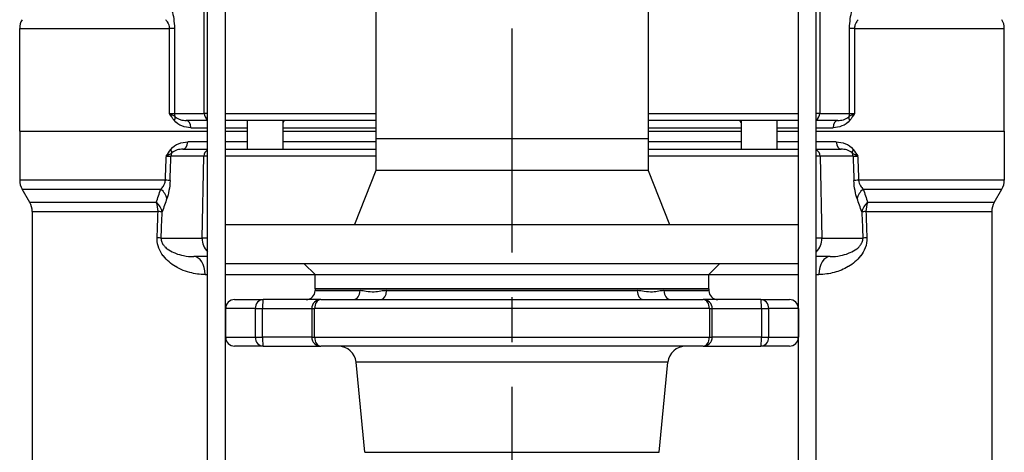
# Model space of a CAD drawing. Header units: millimetres. Extents: x 0 to 5940, y 0 to 4200.
# Tile 27 of 58: x 976 to 1251, y 1920 to 2041. Entities that reach past the tile are written whole.
import ezdxf

# ---------------------------------------------------------------- set-up
doc = ezdxf.new("R2010")
doc.units = ezdxf.units.MM
doc.header["$LTSCALE"] = 50
doc.linetypes.add('MITTE', pattern=[2, 1.25, -0.25, 0.25, -0.25])
doc.layers.add('02-LINIE-035', color=2, linetype='CONTINUOUS')
doc.layers.add('05-ACHSE', color=1, linetype='MITTE')

msp = doc.modelspace()

# ---------------------------------------------------------------- linework, layer by layer
at = {"layer": '02-LINIE-035'}
for p, q in [((1028.82, 1895.69), (1028.82, 2500.04)), ((1033.82, 1895.69), (1033.82, 2499.03)), ((1075.77, 2490.52), (1075.77, 2007.69)), ((1151.87, 2475.09), (1151.87, 2007.69)), ((1193.82, 1897.69), (1193.82, 2466.59)), ((1198.82, 1895.69), (1198.82, 2465.57)), ((1027.86, 2014.69), (1027.86, 2052.69)), ((1199.79, 2052.69), (1199.79, 2014.69)), ((976.32, 2038.37), (1018.18, 2038.37)), ((976.32, 2009.69), (976.32, 2038.37)), ((1018.18, 2014.69), (1018.18, 2038.37)), ((1019.53, 2038.37), (1018.18, 2038.37)), ((1019.53, 2038.37), (1019.53, 2014.69)), ((1208.12, 2014.69), (1208.12, 2038.37)), ((1209.47, 2038.37), (1208.12, 2038.37)), ((1209.47, 2038.37), (1251.32, 2038.37)), ((1209.47, 2038.37), (1209.47, 2014.69)), ((1251.32, 2009.69), (1251.32, 2038.37)), ((1018.18, 2014.69), (1019.53, 2014.69)), ((1019.53, 2014.69), (1027.86, 2014.69)), ((1028.82, 2014.69), (1027.86, 2014.69)), ((1033.82, 2014.69), (1075.77, 2014.69)), ((1151.87, 2014.69), (1193.82, 2014.69)), ((1199.79, 2014.69), (1198.82, 2014.69)), ((1199.79, 2014.69), (1208.12, 2014.69)), ((1208.12, 2014.69), (1209.47, 2014.69)), ((1028.82, 2012.69), (1022.85, 2012.69)), ((1024.16, 2010.69), (1028.82, 2010.69)), ((1075.77, 2012.69), (1033.82, 2012.69)), ((1033.82, 2010.69), (1039.82, 2010.69)), ((1039.82, 2012.69), (1039.82, 2004.69)), ((1049.82, 2012.69), (1049.82, 2004.69)), ((1049.82, 2010.69), (1075.77, 2010.69)), ((1193.82, 2012.69), (1151.87, 2012.69)), ((1151.87, 2010.69), (1177.82, 2010.69)), ((1177.82, 2012.69), (1177.82, 2004.69)), ((1187.82, 2012.69), (1187.82, 2004.69)), ((1187.82, 2010.69), (1193.82, 2010.69)), ((1204.8, 2012.69), (1198.82, 2012.69)), ((1198.82, 2010.69), (1203.49, 2010.69)), ((976.32, 2009.69), (1028.82, 2009.69)), ((976.32, 2009.69), (1028.82, 2009.69)), ((976.32, 2009.69), (976.32, 1996.03)), ((1033.82, 2009.69), (1039.82, 2009.69)), ((1033.82, 2009.69), (1039.82, 2009.69)), ((1049.82, 2009.69), (1075.77, 2009.69)), ((1049.82, 2009.69), (1075.77, 2009.69)), ((1075.77, 2007.69), (1151.87, 2007.69)), ((1075.77, 2007.69), (1151.87, 2007.69)), ((1075.77, 2007.69), (1075.77, 1998.69)), ((1151.87, 2009.69), (1177.82, 2009.69)), ((1151.87, 2009.69), (1177.82, 2009.69)), ((1151.87, 2007.69), (1151.87, 1998.69)), ((1187.82, 2009.69), (1193.82, 2009.69)), ((1187.82, 2009.69), (1193.82, 2009.69)), ((1198.82, 2009.69), (1251.32, 2009.69)), ((1198.82, 2009.69), (1251.32, 2009.69)), ((1251.32, 2009.69), (1251.32, 1996.03)), ((1028.82, 2006.69), (1023.25, 2006.69)), ((1039.82, 2006.69), (1033.82, 2006.69)), ((1075.77, 2006.69), (1049.82, 2006.69)), ((1177.82, 2006.69), (1151.87, 2006.69)), ((1193.82, 2006.69), (1187.82, 2006.69)), ((1204.4, 2006.69), (1198.82, 2006.69)), ((1027.75, 2002.74), (1018.58, 2002.74)), ((1021.93, 2004.69), (1028.82, 2004.69)), ((1027.29, 1979.82), (1027.75, 2002.74)), ((1033.82, 2004.69), (1075.77, 2004.69)), ((1075.77, 2002.74), (1033.82, 2002.74)), ((1151.87, 2004.69), (1193.82, 2004.69)), ((1193.82, 2002.74), (1151.87, 2002.74)), ((1198.82, 2004.69), (1205.72, 2004.69)), ((1209.07, 2002.74), (1199.9, 2002.74)), ((1199.9, 2002.74), (1200.36, 1979.82)), ((1075.77, 1998.69), (1069.82, 1983.69)), ((1151.87, 1998.69), (1075.77, 1998.69)), ((1151.87, 1998.69), (1157.82, 1983.69)), ((1017.02, 1996.03), (976.32, 1996.03)), ((1251.32, 1996.03), (1210.63, 1996.03)), ((976.99, 1993.53), (1015.72, 1993.53)), ((979.15, 1989.79), (976.99, 1993.53)), ((1211.93, 1993.53), (1250.65, 1993.53)), ((1248.49, 1989.79), (1250.65, 1993.53)), ((1014.48, 1989.79), (979.15, 1989.79)), ((1248.49, 1989.79), (1213.16, 1989.79)), ((979.82, 1987.29), (1014.98, 1987.29)), ((979.82, 1987.29), (979.82, 1897.96)), ((1212.67, 1987.29), (1247.82, 1987.29)), ((1247.82, 1987.29), (1247.82, 1897.96)), ((1033.82, 1983.69), (1193.82, 1983.69)), ((1033.82, 1972.69), (1033.82, 1983.69)), ((1193.82, 1972.69), (1193.82, 1983.69)), ((1015.84, 1979.82), (1027.29, 1979.82)), ((1200.36, 1979.82), (1211.81, 1979.82)), ((1028.82, 1974.69), (1024.93, 1974.69)), ((1202.72, 1974.69), (1198.82, 1974.69)), ((1193.82, 1972.69), (1033.82, 1972.69)), ((1033.82, 1960.19), (1033.82, 1972.69)), ((1058.82, 1969.69), (1055.82, 1972.69)), ((1168.82, 1969.69), (1171.82, 1972.69)), ((1193.82, 1960.19), (1193.82, 1972.69)), ((1028.12, 1969.69), (1028.82, 1969.69)), ((1033.82, 1969.69), (1058.82, 1969.69)), ((1058.82, 1969.69), (1168.82, 1969.69)), ((1058.82, 1965.69), (1058.82, 1969.69)), ((1058.82, 1969.69), (1168.82, 1969.69)), ((1168.82, 1965.69), (1168.82, 1969.69)), ((1168.82, 1969.69), (1193.82, 1969.69)), ((1198.82, 1969.69), (1199.53, 1969.69)), ((1058.82, 1965.69), (1168.82, 1965.69)), ((1168.82, 1965.69), (1058.82, 1965.69)), ((1058.82, 1965.69), (1058.82, 1965.19)), ((1058.82, 1965.19), (1071.41, 1965.19)), ((1078.82, 1965.19), (1148.83, 1965.19)), ((1156.24, 1965.19), (1168.82, 1965.19)), ((1168.82, 1965.69), (1168.82, 1965.19)), ((1036.32, 1962.69), (1044.36, 1962.69)), ((1060.41, 1962.69), (1044.36, 1962.69)), ((1060.41, 1962.69), (1167.24, 1962.69)), ((1183.29, 1962.69), (1167.24, 1962.69)), ((1183.29, 1962.69), (1191.32, 1962.69)), ((1042.12, 1960.19), (1033.82, 1960.19)), ((1033.82, 1960.19), (1033.82, 1952.19)), ((1042.12, 1960.19), (1044.14, 1960.19)), ((1042.12, 1960.19), (1042.12, 1952.19)), ((1044.14, 1960.19), (1057.91, 1960.19)), ((1044.14, 1952.19), (1044.14, 1960.19)), ((1057.91, 1960.19), (1058.68, 1960.19)), ((1057.91, 1960.19), (1057.91, 1952.19)), ((1168.96, 1960.19), (1058.68, 1960.19)), ((1058.68, 1952.19), (1058.68, 1960.19)), ((1168.96, 1960.19), (1169.74, 1960.19)), ((1168.96, 1960.19), (1168.96, 1952.19)), ((1169.74, 1960.19), (1183.5, 1960.19)), ((1169.74, 1952.19), (1169.74, 1960.19)), ((1183.5, 1960.19), (1185.53, 1960.19)), ((1183.5, 1960.19), (1183.5, 1952.19)), ((1193.82, 1960.19), (1185.53, 1960.19)), ((1185.53, 1952.19), (1185.53, 1960.19)), ((1193.82, 1960.19), (1193.82, 1952.19)), ((1033.82, 1952.19), (1042.12, 1952.19)), ((1033.82, 1895.69), (1033.82, 1952.19)), ((1042.12, 1952.19), (1044.14, 1952.19)), ((1057.91, 1952.19), (1044.14, 1952.19)), ((1057.91, 1952.19), (1058.68, 1952.19)), ((1058.68, 1952.19), (1168.96, 1952.19)), ((1168.96, 1952.19), (1169.74, 1952.19)), ((1183.5, 1952.19), (1169.74, 1952.19)), ((1183.5, 1952.19), (1185.53, 1952.19)), ((1185.53, 1952.19), (1193.82, 1952.19)), ((1193.82, 1895.69), (1193.82, 1952.19)), ((1044.36, 1949.69), (1036.32, 1949.69)), ((1044.36, 1949.69), (1060.41, 1949.69)), ((1167.24, 1949.69), (1060.41, 1949.69)), ((1167.24, 1949.69), (1183.29, 1949.69)), ((1191.32, 1949.69), (1183.29, 1949.69)), ((1157.38, 1945.18), (1070.27, 1945.18)), ((1072.74, 1920.05), (1070.27, 1945.18)), ((1154.91, 1920.05), (1157.38, 1945.18)), ((1072.74, 1920.05), (1154.91, 1920.05))]:
    msp.add_line(p, q, dxfattribs=at)
for centre, radius, start, end in [((981.32, 2038.37), 5, 150.4612, 180), ((1246.32, 2038.37), 5, 0, 29.5388), ((981.32, 1996.03), 5, 180, 210), ((1246.32, 1996.03), 5, 330, 0), ((974.82, 1987.29), 5, 0, 30), ((1252.82, 1987.29), 5, 150, 180), ((1056.32, 1965.19), 2.5, 270, 0), ((1171.32, 1965.19), 2.5, 180, 270), ((1036.32, 1960.19), 2.5, 90, 180), ((1060.41, 1960.19), 2.5, 90, 180), ((1167.24, 1960.19), 2.5, 0, 90), ((1191.32, 1960.19), 2.5, 0, 90), ((1036.32, 1952.19), 2.5, 180, 270), ((1060.41, 1952.19), 2.5, 180, 270), ((1167.24, 1952.19), 2.5, 270, 0), ((1191.32, 1952.19), 2.5, 270, 0), ((1065.29, 1944.69), 5, 5.6189, 90), ((1162.36, 1944.69), 5, 90, 174.3811)]:
    msp.add_arc(centre, radius, start, end, dxfattribs=at)
for centre, major_axis, ratio, start_param, end_param in [((1018.09, 2012.74), (1.58, 1.23), 0.500888, 5.285234, 6.019275), ((1021.46, 2014.69), (0, 2), 0.965926, 1.570796, 2.081647), ((1029.79, 2014.69), (0, 2), 0.965926, 1.570796, 2.618245), ((1197.86, 2014.69), (0, 2), 0.965926, 3.66494, 4.712389), ((1209.56, 2012.74), (-1.58, 1.23), 0.500888, 0.26391, 0.997951), ((1206.19, 2014.69), (0, 2), 0.965926, 4.201538, 4.712389), ((1022.85, 2010.69), (0, 2), 0.652136, 4.712389, 6.283185), ((1204.8, 2010.69), (0, 2), 0.652136, 0, 1.570796), ((1021.93, 2006.69), (0, -2), 0.658713, 0, 1.570796), ((1205.72, 2006.69), (0, -2), 0.658713, 4.712389, 6.283185), ((1113.82, 6697.09), (-132.82, -5441.86), 0.006536, 0.528052, 0.530476), ((1014.69, 2002.7), (4.05, 0.07), 0.015324, 5.397208, 5.997294), ((1118.65, 6696.96), (-137.65, -5441.86), 0.006773, 0.528063, 0.530555), ((1017.12, 2004.62), (1.59, -1.22), 0.504645, 0.265955, 0.987802), ((1020.51, 2002.69), (0, 2), 0.965926, 1.068979, 1.544616), ((1029.68, 2002.69), (0, 2), 0.965926, 0.460909, 1.544616), ((1032.58, 2002.69), (-5, 0.04), 0.010467, 5.562783, 6.02126), ((1197.97, 2002.69), (0, -2), 0.965926, 1.596976, 2.680684), ((1195.07, 2002.69), (-5, -0.04), 0.010467, 3.403518, 3.861995), ((1210.53, 2004.62), (-1.59, -1.22), 0.504645, 5.295384, 6.01723), ((1207.14, 2002.69), (0, -2), 0.965926, 1.596976, 2.072613), ((1109, 6696.96), (137.65, -5441.86), 0.006773, 5.752631, 5.755122), ((1212.96, 2002.7), (4.05, -0.07), 0.015324, 3.427467, 4.0275), ((1113.82, 6697.09), (132.82, -5441.86), 0.006536, 5.752709, 5.755134), ((1013.5, 1996.03), (5, -0.18), 0.036552, 0.261887, 0.790366), ((1214.15, 1996.03), (-5, -0.18), 0.036552, 5.492819, 6.021299), ((1012.61, 1991.03), (-4.73, 1.63), 0.74526, 3.540089, 4.273806), ((1215.04, 1991.03), (4.73, 1.63), 0.74526, 2.009379, 2.743096), ((1011.29, 1987.29), (0, 5), 0.737656, 4.712389, 5.235988), ((1011.29, 1987.29), (-4.7, 1.7), 0.761845, 3.552481, 4.267552), ((1216.36, 1987.29), (4.7, 1.7), 0.761845, 2.015633, 2.730705), ((1216.36, 1987.29), (0, -5), 0.737656, 4.18879, 4.712389), ((1113.82, 6697.09), (-129.44, -5308.2), 0.00653, 0.476559, 0.479564), ((1011.29, 1987.29), (5, -0.19), 0.041811, 0.261942, 0.742005), ((1118.65, 6696.96), (-134.27, -5308.2), 0.006773, 0.476571, 0.479576), ((1216.36, 1987.29), (-5, -0.19), 0.041811, 5.54118, 6.021243), ((1109, 6696.96), (134.27, -5308.2), 0.006773, 5.803609, 5.806615), ((1113.82, 6697.09), (129.44, -5308.2), 0.00653, 5.803622, 5.806627), ((1011.01, 1979.95), (5, -0.19), 0.042169, 0.261946, 0.739009), ((1032.12, 1979.69), (0, 5), 0.965926, 1.544616, 2.390638), ((1032.12, 1979.69), (-5, 0.1), 0.026172, 5.432696, 6.021386), ((1195.53, 1979.69), (5, 0.1), 0.026172, 0.261799, 0.85049), ((1195.53, 1979.69), (0, 5), 0.965926, 3.892547, 4.738569), ((1216.64, 1979.95), (-5, -0.19), 0.042169, 5.544176, 6.021239), ((1024.93, 1969.69), (0, 5), 0.639562, 4.712389, 6.283185), ((1202.72, 1969.69), (0, 5), 0.639562, 0, 1.570796), ((1069.48, 1965.19), (0, -2.5), 0.771256, 0, 1.570796), ((1077.22, 1965.19), (0, -2.5), 0.636525, 0, 1.570796), ((1150.42, 1965.19), (0, -2.5), 0.636525, 4.712389, 6.283185), ((1158.17, 1965.19), (0, -2.5), 0.771256, 4.712389, 6.283185), ((1044.36, 1960.19), (0, 2.5), 0.896285, 0, 1.570796), ((1044.36, 1960.19), (0, 2.5), 0.087156, 0, 1.570796), ((1060.41, 1960.19), (0, 2.5), 0.689252, 0, 1.570796), ((1167.24, 1960.19), (0, 2.5), 0.689252, 4.712389, 6.283185), ((1183.29, 1960.19), (0, 2.5), 0.896285, 4.712389, 6.283185), ((1183.29, 1960.19), (0, 2.5), 0.087156, 4.712389, 6.283185), ((1044.36, 1952.19), (0, -2.5), 0.896285, 4.712389, 6.283185), ((1044.36, 1952.19), (0, -2.5), 0.087156, 4.712389, 6.283185), ((1060.41, 1952.19), (0, -2.5), 0.689252, 4.712389, 6.283185), ((1167.24, 1952.19), (0, -2.5), 0.689252, 0, 1.570796), ((1183.29, 1952.19), (0, -2.5), 0.087156, 0, 1.570796), ((1183.29, 1952.19), (0, -2.5), 0.896285, 0, 1.570796)]:
    msp.add_ellipse(centre, major_axis=major_axis, ratio=ratio, start_param=start_param, end_param=end_param, dxfattribs=at)
for points in [[(1018.86, 2043.3), (1019.24, 2042.03), (1019.53, 2040.3), (1019.53, 2038.37)], [(1208.12, 2038.37), (1208.12, 2040.3), (1208.41, 2042.03), (1208.78, 2043.3)], [(1018.32, 1995.9), (1018.25, 1993.89), (1017.87, 1992.16), (1017.44, 1990.9)], [(1210.21, 1990.9), (1209.78, 1992.16), (1209.4, 1993.89), (1209.33, 1995.9)], [(1014.48, 1989.79), (1014.9, 1991.02), (1015.31, 1992.26), (1015.72, 1993.53)], [(1211.93, 1993.53), (1212.34, 1992.26), (1212.75, 1991.02), (1213.16, 1989.79)], [(1017.44, 1990.9), (1017, 1989.63), (1016.56, 1988.38), (1016.12, 1987.16)], [(1211.53, 1987.16), (1211.09, 1988.38), (1210.65, 1989.63), (1210.21, 1990.9)]]:
    msp.add_open_spline(points, degree=3, dxfattribs=at)
for points, knots in [([(1018.18, 2038.37), (1018.18, 2038.55), (1018.16, 2038.74), (1018.13, 2038.91), (1018.08, 2039.18), (1018, 2039.43), (1017.91, 2039.65), (1017.86, 2039.76), (1017.8, 2039.87), (1017.75, 2039.97), (1017.56, 2040.32), (1017.33, 2040.6), (1017.11, 2040.84)], [0, 0, 0, 0, 0.155563, 0.155563, 0.155563, 0.407438, 0.407438, 0.407438, 0.542309, 0.542309, 0.542309, 1, 1, 1, 1]), ([(1210.54, 2040.84), (1210.34, 2040.62), (1210.14, 2040.38), (1209.96, 2040.08), (1209.82, 2039.85), (1209.7, 2039.58), (1209.6, 2039.27), (1209.56, 2039.11), (1209.52, 2038.93), (1209.49, 2038.74), (1209.48, 2038.62), (1209.47, 2038.5), (1209.47, 2038.37)], [0, 0, 0, 0, 0.411436, 0.411436, 0.411436, 0.727726, 0.727726, 0.727726, 0.893476, 0.893476, 0.893476, 1, 1, 1, 1]), ([(1019.46, 2012.74), (1019, 2013.34), (1018.59, 2014.01), (1018.18, 2014.68), (1018.18, 2014.69), (1018.18, 2014.69), (1018.18, 2014.69)], [0, 0, 0, 0, 0.995215, 0.995215, 0.995215, 1, 1, 1, 1]), ([(1018.18, 2014.69), (1018.18, 2014.69), (1018.18, 2014.69), (1018.19, 2014.69), (1018.36, 2014.6), (1018.52, 2014.52), (1018.67, 2014.44), (1018.82, 2014.35), (1018.97, 2014.27), (1019.1, 2014.19), (1019.35, 2014.03), (1019.58, 2013.87), (1019.77, 2013.71)], [0, 0, 0, 0, 0.004938, 0.004938, 0.004938, 0.2633, 0.2633, 0.2633, 0.519574, 0.519574, 0.519574, 1, 1, 1, 1]), ([(1019.77, 2013.71), (1020.22, 2013.28), (1020.72, 2013.08), (1021.21, 2012.93), (1021.23, 2012.92), (1021.25, 2012.92), (1021.26, 2012.91), (1021.78, 2012.76), (1022.31, 2012.69), (1022.85, 2012.69)], [0, 0, 0, 0, 0.483771, 0.483771, 0.483771, 0.5, 0.5, 0.5, 1, 1, 1, 1]), ([(1204.8, 2012.69), (1205.34, 2012.69), (1205.86, 2012.76), (1206.38, 2012.91), (1206.4, 2012.91), (1206.41, 2012.92), (1206.43, 2012.92), (1206.93, 2013.07), (1207.43, 2013.28), (1207.87, 2013.71)], [0, 0, 0, 0, 0.5, 0.5, 0.5, 0.514975, 0.514975, 0.514975, 1, 1, 1, 1]), ([(1207.87, 2013.71), (1208.07, 2013.87), (1208.3, 2014.03), (1208.55, 2014.19), (1208.68, 2014.27), (1208.83, 2014.35), (1208.98, 2014.44), (1209.13, 2014.52), (1209.29, 2014.6), (1209.46, 2014.69), (1209.47, 2014.69), (1209.47, 2014.69), (1209.47, 2014.69)], [0, 0, 0, 0, 0.480426, 0.480426, 0.480426, 0.7367, 0.7367, 0.7367, 0.995062, 0.995062, 0.995062, 1, 1, 1, 1]), ([(1209.47, 2014.69), (1209.47, 2014.69), (1209.47, 2014.69), (1209.47, 2014.68), (1209.06, 2014.01), (1208.65, 2013.34), (1208.19, 2012.74)], [0, 0, 0, 0, 0.004785, 0.004785, 0.004785, 1, 1, 1, 1]), ([(1024.16, 2010.69), (1023.3, 2010.69), (1022.45, 2010.84), (1021.65, 2011.16), (1020.85, 2011.48), (1020.07, 2011.95), (1019.46, 2012.74)], [0, 0, 0, 0, 0.499277, 0.499277, 0.499277, 1, 1, 1, 1]), ([(1050.3, 2012.69), (1050.28, 2012.69), (1050.24, 2012.65), (1050.08, 2012.48), (1049.96, 2012.32), (1049.82, 2012.13)], [0.3284557, 0.3284557, 0.3284557, 0.3284557, 0.409866, 0.409866, 0.5285269, 0.5285269, 0.5285269, 0.5285269]), ([(1177.82, 2012.13), (1177.68, 2012.33), (1177.55, 2012.5), (1177.41, 2012.66), (1177.37, 2012.69), (1177.35, 2012.69)], [1.0127734, 1.0127734, 1.0127734, 1.0127734, 1.1407572, 1.1407572, 1.2148424, 1.2148424, 1.2148424, 1.2148424]), ([(1208.19, 2012.74), (1207.58, 2011.95), (1206.8, 2011.47), (1205.99, 2011.16), (1205.19, 2010.84), (1204.36, 2010.69), (1203.49, 2010.69)], [0, 0, 0, 0, 0.5, 0.5, 0.5, 1, 1, 1, 1]), ([(1018.51, 2004.62), (1019.12, 2005.42), (1019.9, 2005.9), (1020.71, 2006.22), (1021.52, 2006.54), (1022.38, 2006.69), (1023.25, 2006.69)], [0, 0, 0, 0, 0.5, 0.5, 0.5, 1, 1, 1, 1]), ([(1204.4, 2006.69), (1205.27, 2006.69), (1206.11, 2006.54), (1206.93, 2006.22), (1207.74, 2005.9), (1208.53, 2005.42), (1209.14, 2004.62)], [0, 0, 0, 0, 0.5, 0.5, 0.5, 1, 1, 1, 1]), ([(1017.25, 2002.69), (1017.25, 2002.69), (1017.26, 2002.7), (1017.26, 2002.7), (1017.66, 2003.36), (1018.06, 2004.02), (1018.51, 2004.62)], [0, 0, 0, 0, 0.004863, 0.004863, 0.004863, 1, 1, 1, 1]), ([(1018.81, 2003.65), (1018.62, 2003.5), (1018.4, 2003.34), (1018.15, 2003.19), (1018.02, 2003.11), (1017.88, 2003.02), (1017.74, 2002.94), (1017.59, 2002.86), (1017.43, 2002.78), (1017.26, 2002.7), (1017.26, 2002.69), (1017.26, 2002.69), (1017.25, 2002.69)], [0, 0, 0, 0, 0.481133, 0.481133, 0.481133, 0.737054, 0.737054, 0.737054, 0.994978, 0.994978, 0.994978, 1, 1, 1, 1]), ([(1021.93, 2004.69), (1021.39, 2004.69), (1020.85, 2004.62), (1020.32, 2004.47), (1020.31, 2004.47), (1020.29, 2004.46), (1020.27, 2004.46), (1019.77, 2004.3), (1019.26, 2004.1), (1018.81, 2003.65)], [0, 0, 0, 0, 0.5, 0.5, 0.5, 0.516276, 0.516276, 0.516276, 1, 1, 1, 1]), ([(1208.84, 2003.65), (1208.39, 2004.1), (1207.88, 2004.3), (1207.37, 2004.46), (1207.35, 2004.46), (1207.34, 2004.47), (1207.32, 2004.47), (1206.8, 2004.62), (1206.26, 2004.69), (1205.72, 2004.69)], [0, 0, 0, 0, 0.484941, 0.484941, 0.484941, 0.5, 0.5, 0.5, 1, 1, 1, 1]), ([(1210.4, 2002.69), (1210.39, 2002.69), (1210.39, 2002.69), (1210.39, 2002.7), (1210.22, 2002.78), (1210.06, 2002.86), (1209.91, 2002.94), (1209.77, 2003.02), (1209.63, 2003.11), (1209.5, 2003.19), (1209.25, 2003.34), (1209.03, 2003.5), (1208.84, 2003.65)], [0, 0, 0, 0, 0.005022, 0.005022, 0.005022, 0.262946, 0.262946, 0.262946, 0.518867, 0.518867, 0.518867, 1, 1, 1, 1]), ([(1209.14, 2004.62), (1209.59, 2004.02), (1209.99, 2003.36), (1210.39, 2002.7), (1210.39, 2002.7), (1210.39, 2002.69), (1210.4, 2002.69)], [0, 0, 0, 0, 0.995137, 0.995137, 0.995137, 1, 1, 1, 1]), ([(1015.72, 1993.53), (1015.97, 1993.77), (1016.22, 1994.05), (1016.45, 1994.4), (1016.56, 1994.57), (1016.66, 1994.76), (1016.76, 1994.98), (1016.82, 1995.14), (1016.88, 1995.31), (1016.93, 1995.5), (1016.97, 1995.66), (1017, 1995.85), (1017.02, 1996.03)], [0, 0, 0, 0, 0.461269, 0.461269, 0.461269, 0.686871, 0.686871, 0.686871, 0.851732, 0.851732, 0.851732, 1, 1, 1, 1]), ([(1210.63, 1996.03), (1210.68, 1995.4), (1210.91, 1994.88), (1211.15, 1994.49), (1211.39, 1994.1), (1211.66, 1993.79), (1211.93, 1993.53)], [0, 0, 0, 0, 0.5, 0.5, 0.5, 1, 1, 1, 1]), ([(1028.12, 1969.69), (1026.66, 1969.69), (1025.23, 1969.88), (1023.86, 1970.24), (1023.02, 1970.46), (1022.2, 1970.75), (1021.41, 1971.1), (1020.89, 1971.33), (1020.38, 1971.59), (1019.89, 1971.89), (1019.87, 1971.9), (1019.85, 1971.91), (1019.83, 1971.92), (1018.59, 1972.66), (1017.41, 1973.61), (1016.45, 1974.86), (1016.43, 1974.88), (1016.42, 1974.9), (1016.4, 1974.93), (1015.48, 1976.14), (1014.73, 1977.8), (1014.7, 1979.62), (1014.7, 1979.73), (1014.7, 1979.84), (1014.71, 1979.95)], [0, 0, 0, 0, 0.247098, 0.247098, 0.247098, 0.397904, 0.397904, 0.397904, 0.495871, 0.495871, 0.495871, 0.5, 0.5, 0.5, 0.745702, 0.745702, 0.745702, 0.75, 0.75, 0.75, 0.985724, 0.985724, 0.985724, 1, 1, 1, 1]), ([(1015.84, 1979.82), (1015.82, 1979.42), (1015.9, 1979.04), (1016.02, 1978.73), (1016.14, 1978.41), (1016.29, 1978.16), (1016.45, 1977.94), (1016.64, 1977.69), (1016.84, 1977.47), (1017.04, 1977.28), (1017.2, 1977.13), (1017.35, 1977), (1017.5, 1976.88), (1018.11, 1976.41), (1018.75, 1976.07), (1019.4, 1975.79), (1019.55, 1975.73), (1019.69, 1975.67), (1019.84, 1975.61), (1020.57, 1975.33), (1021.32, 1975.12), (1022.09, 1974.97), (1023.01, 1974.79), (1023.95, 1974.69), (1024.93, 1974.69)], [0, 0, 0, 0, 0.0625, 0.0625, 0.0625, 0.125, 0.125, 0.125, 0.19686, 0.19686, 0.19686, 0.25, 0.25, 0.25, 0.45489, 0.45489, 0.45489, 0.5, 0.5, 0.5, 0.726423, 0.726423, 0.726423, 1, 1, 1, 1]), ([(1212.94, 1979.95), (1212.98, 1978.98), (1212.8, 1978.02), (1212.49, 1977.16), (1212.48, 1977.14), (1212.47, 1977.12), (1212.47, 1977.1), (1212.15, 1976.28), (1211.73, 1975.56), (1211.25, 1974.93), (1211.23, 1974.9), (1211.22, 1974.88), (1211.2, 1974.86), (1210.22, 1973.59), (1209.07, 1972.67), (1207.82, 1971.92), (1207.8, 1971.91), (1207.78, 1971.9), (1207.76, 1971.89), (1206.5, 1971.14), (1205.18, 1970.61), (1203.81, 1970.25), (1203.12, 1970.07), (1202.43, 1969.93), (1201.72, 1969.84), (1201, 1969.74), (1200.27, 1969.69), (1199.53, 1969.69)], [0, 0, 0, 0, 0.125, 0.125, 0.125, 0.127921, 0.127921, 0.127921, 0.25, 0.25, 0.25, 0.254296, 0.254296, 0.254296, 0.5, 0.5, 0.5, 0.504145, 0.504145, 0.504145, 0.751946, 0.751946, 0.751946, 0.874991, 0.874991, 0.874991, 1, 1, 1, 1]), ([(1202.72, 1974.69), (1203.7, 1974.69), (1204.65, 1974.79), (1205.57, 1974.97), (1206.34, 1975.12), (1207.08, 1975.33), (1207.81, 1975.61), (1207.96, 1975.67), (1208.1, 1975.73), (1208.25, 1975.79), (1208.9, 1976.07), (1209.54, 1976.41), (1210.14, 1976.88), (1210.3, 1977), (1210.45, 1977.13), (1210.6, 1977.27), (1210.81, 1977.47), (1211.01, 1977.68), (1211.19, 1977.94), (1211.3, 1978.08), (1211.39, 1978.23), (1211.48, 1978.4), (1211.53, 1978.5), (1211.58, 1978.61), (1211.63, 1978.72), (1211.75, 1979.03), (1211.83, 1979.42), (1211.81, 1979.82)], [0, 0, 0, 0, 0.27373, 0.27373, 0.27373, 0.5, 0.5, 0.5, 0.545141, 0.545141, 0.545141, 0.75, 0.75, 0.75, 0.803101, 0.803101, 0.803101, 0.875, 0.875, 0.875, 0.914227, 0.914227, 0.914227, 0.9375, 0.9375, 0.9375, 1, 1, 1, 1]), ([(1078.82, 1965.19), (1078.25, 1965.19), (1077.7, 1965.12), (1076.53, 1964.93), (1075.92, 1964.82), (1074.55, 1964.74), (1073.81, 1964.85), (1072.52, 1965.09), (1071.95, 1965.19), (1071.41, 1965.19)], [-3.141593, -3.141593, -3.141593, -3.141593, -1.837026, -1.837026, -0.319129, -0.319129, 1.599146, 1.599146, 3.141593, 3.141593, 3.141593, 3.141593]), ([(1156.24, 1965.19), (1155.78, 1965.19), (1155.31, 1965.12), (1154.26, 1964.93), (1153.69, 1964.82), (1152.34, 1964.74), (1151.57, 1964.85), (1150.15, 1965.09), (1149.5, 1965.19), (1148.83, 1965.19)], [-3.141593, -3.141593, -3.141593, -3.141593, -1.837026, -1.837026, -0.319129, -0.319129, 1.599146, 1.599146, 3.141593, 3.141593, 3.141593, 3.141593])]:
    msp.add_open_spline(points, degree=3, knots=knots, dxfattribs=at)
at = {"layer": '05-ACHSE'}
msp.add_line((1113.82, 4038.34), (1113.82, 1501.55), dxfattribs=at)

doc.saveas('drawing.dxf')
